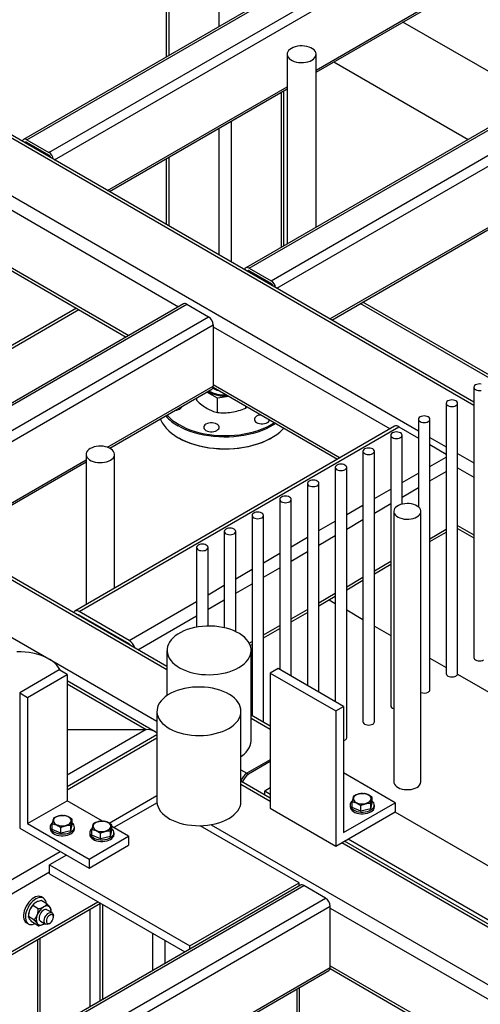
# Model space of a CAD drawing. Header units: millimetres. Extents: x 0 to 849, y 0 to 594.
# Tile 72 of 84: x 556 to 571, y 430 to 462. Entities that reach past the tile are written whole.
import ezdxf

# ---------------------------------------------------------------- set-up
doc = ezdxf.new("R2010")
doc.units = ezdxf.units.MM
doc.layers.add('TRAIT-FORT', color=4, linetype='Continuous', lineweight=25)

msp = doc.modelspace()

# ---------------------------------------------------------------- linework, layer by layer
at = {"layer": 'TRAIT-FORT', "color": 4, "linetype": 'Continuous', "lineweight": 25}
for p, q in [((562.411, 466.245), (562.411, 461.632)), ((569.927, 465.972), (556.091, 457.984)), ((556.198, 457.974), (569.99, 465.935)), ((556.905, 457.565), (570.697, 465.527)), ((557.09, 457.322), (570.947, 465.321)), ((560.711, 465.263), (560.711, 460.651)), ((560.795, 465.312), (560.795, 460.699)), ((565.561, 460.229), (570.947, 463.338)), ((565.561, 460.157), (570.902, 463.24)), ((577.178, 461.848), (563.289, 453.829)), ((563.396, 453.819), (577.285, 461.837)), ((572.719, 459.274), (568.375, 461.781)), ((550.036, 461.298), (570.673, 449.385)), ((570.673, 449.481), (550.179, 461.312)), ((564.103, 453.41), (577.992, 461.429)), ((564.625, 460.738), (564.625, 454.601)), ((565.561, 455.141), (565.561, 460.738)), ((548.42, 460.365), (568.876, 448.555)), ((566.14, 460.491), (570.485, 457.983)), ((558.808, 456.331), (564.625, 459.689)), ((558.871, 456.294), (564.625, 459.616)), ((564.431, 459.504), (564.431, 454.489)), ((564.515, 454.537), (564.515, 459.553)), ((562.815, 458.571), (562.815, 454.017)), ((562.411, 458.338), (562.411, 454.251)), ((556.156, 457.862), (556.198, 457.886)), ((556.198, 457.974), (556.905, 457.565)), ((556.905, 457.478), (556.198, 457.886)), ((564.288, 453.167), (572.61, 457.972)), ((560.711, 457.357), (560.711, 455.232)), ((560.795, 457.405), (560.795, 455.184)), ((555.037, 456.078), (561.111, 452.572)), ((566.005, 452.176), (572.606, 455.986)), ((566.068, 452.139), (572.606, 455.914)), ((537.46, 454.271), (560.734, 440.835)), ((560.734, 440.931), (537.746, 454.202)), ((555.033, 454.117), (559.41, 451.59)), ((555.037, 454.212), (559.494, 451.639)), ((563.353, 453.707), (563.396, 453.731)), ((563.396, 453.819), (564.103, 453.41)), ((564.103, 453.323), (563.396, 453.731)), ((535.986, 453.255), (556.907, 441.178)), ((561.268, 452.663), (550.914, 446.686)), ((572.606, 449.432), (566.992, 452.673)), ((572.606, 449.529), (567.076, 452.721)), ((557.801, 452.52), (549.363, 447.649)), ((557.884, 452.471), (549.363, 447.552)), ((551.021, 446.675), (561.375, 452.652)), ((561.375, 452.652), (562.083, 452.244)), ((551.728, 446.267), (562.083, 452.244)), ((551.913, 446.024), (562.234, 451.982)), ((562.234, 451.982), (562.234, 449.999)), ((562.234, 451.923), (567.959, 448.619)), ((558.811, 448.023), (562.234, 449.999)), ((558.883, 447.992), (562.19, 449.901)), ((562.367, 449.61), (562.027, 449.807)), ((562.23, 449.963), (566.258, 447.637)), ((562.234, 450.057), (566.342, 447.685)), ((570.673, 449.966), (570.673, 441.217)), ((561.697, 449.535), (561.697, 449.616)), ((562.741, 449.668), (562.367, 449.61)), ((562.367, 449.148), (562.367, 449.61)), ((563.284, 449.289), (563.284, 449.355)), ((563.284, 449.289), (563.316, 449.336)), ((569.775, 449.448), (569.775, 440.699)), ((570.145, 440.699), (570.145, 449.448)), ((568.876, 448.929), (568.876, 446.093)), ((569.247, 440.181), (569.247, 448.929)), ((568.102, 448.701), (557.748, 442.724)), ((557.89, 442.71), (568.244, 448.687)), ((568.244, 448.687), (568.876, 448.322)), ((561.097, 448.334), (561.123, 448.319)), ((564.103, 448.319), (564.128, 448.334)), ((567.978, 448.411), (567.978, 439.662)), ((568.349, 446.182), (568.349, 448.411)), ((569.247, 448.342), (569.775, 448.037)), ((567.08, 447.892), (567.08, 439.144)), ((567.451, 439.144), (567.451, 447.892)), ((569.247, 448.108), (569.775, 447.804)), ((553.631, 445.032), (558.114, 447.62)), ((558.114, 447.793), (558.114, 442.936)), ((559.037, 443.468), (559.037, 447.793)), ((569.247, 447.399), (569.775, 447.704)), ((570.145, 447.823), (570.673, 447.519)), ((553.693, 444.996), (558.114, 447.548)), ((566.182, 447.374), (566.182, 439.795)), ((566.553, 438.625), (566.553, 447.374)), ((570.145, 447.357), (570.673, 447.052)), ((568.349, 446.881), (568.876, 447.186)), ((569.247, 446.933), (569.775, 447.238)), ((565.284, 446.855), (565.284, 440.313)), ((565.654, 440.1), (565.654, 446.855)), ((567.451, 446.363), (567.978, 446.667)), ((568.349, 446.414), (568.876, 446.719)), ((564.386, 446.337), (564.386, 440.832)), ((564.756, 440.618), (564.756, 446.337)), ((566.553, 445.844), (567.08, 446.149)), ((567.451, 445.896), (567.978, 446.201)), ((563.488, 445.819), (563.488, 439.341)), ((563.858, 439.128), (563.858, 445.819)), ((566.553, 445.378), (567.08, 445.682)), ((568.078, 445.948), (568.078, 437.2)), ((568.955, 437.2), (568.955, 445.948)), ((565.654, 445.326), (566.182, 445.63)), ((569.247, 445.066), (569.775, 445.371)), ((570.145, 445.49), (570.673, 445.186)), ((570.145, 445.394), (570.673, 445.089)), ((562.59, 445.3), (562.59, 442.186)), ((562.96, 442.061), (562.96, 445.3)), ((564.756, 444.807), (565.284, 445.112)), ((565.654, 444.859), (566.182, 445.164)), ((569.247, 444.97), (569.775, 445.275)), ((561.692, 444.782), (561.692, 442.203)), ((562.062, 442.239), (562.062, 444.782)), ((563.858, 444.289), (564.386, 444.594)), ((564.756, 444.341), (565.284, 444.646)), ((562.96, 443.77), (563.488, 444.075)), ((563.858, 443.822), (564.386, 444.127)), ((567.451, 444.03), (567.978, 444.334)), ((567.451, 443.933), (567.978, 444.238)), ((566.553, 443.511), (567.08, 443.816)), ((562.062, 443.252), (562.59, 443.557)), ((562.96, 443.304), (563.488, 443.609)), ((566.553, 443.415), (567.08, 443.719)), ((565.654, 442.993), (566.182, 443.298)), ((565.654, 442.896), (566.182, 443.201)), ((559.507, 441.777), (561.692, 443.038)), ((562.062, 442.786), (562.59, 443.09)), ((565.985, 443.087), (566.182, 442.973)), ((557.873, 442.583), (557.89, 442.593)), ((559.507, 441.777), (557.89, 442.71)), ((559.507, 441.66), (557.89, 442.593)), ((559.792, 441.475), (561.692, 442.572)), ((564.756, 442.474), (565.284, 442.779)), ((564.756, 442.378), (565.284, 442.682)), ((566.553, 442.759), (567.08, 442.454)), ((563.858, 441.956), (564.386, 442.261)), ((563.858, 441.859), (564.386, 442.164)), ((567.451, 442.24), (567.978, 441.936)), ((559.49, 441.65), (559.507, 441.66)), ((563.397, 441.69), (563.488, 441.742)), ((563.432, 441.613), (563.488, 441.646)), ((560.734, 441.452), (560.734, 439.991)), ((563.461, 438.535), (563.461, 441.452)), ((569.247, 441.204), (569.775, 440.899)), ((556.931, 441.164), (560.409, 439.157)), ((557.247, 440.818), (555.964, 440.078)), ((556.216, 439.932), (557.499, 440.672)), ((557.499, 440.672), (557.247, 440.818)), ((557.499, 440.672), (557.499, 436.59)), ((564.332, 440.863), (564.08, 440.717)), ((564.08, 440.717), (566.197, 439.495)), ((564.08, 440.717), (564.08, 436.343)), ((566.449, 439.641), (564.332, 440.863)), ((570.143, 440.686), (573.59, 438.696)), ((560.348, 438.822), (557.499, 440.466)), ((557.499, 440.37), (560.062, 438.89)), ((555.964, 440.078), (555.964, 435.703)), ((555.964, 440.078), (556.216, 439.932)), ((556.216, 439.932), (556.216, 435.849)), ((566.197, 439.495), (566.449, 439.641)), ((566.449, 439.641), (566.449, 435.558)), ((560.409, 439.482), (560.409, 436.566)), ((563.13, 436.566), (563.13, 439.482)), ((564.08, 439), (563.461, 439.357)), ((566.197, 439.495), (566.197, 435.121)), ((563.461, 439.261), (564.08, 438.903)), ((557.499, 438.89), (560.062, 438.89)), ((560.062, 438.89), (557.499, 437.41)), ((560.409, 438.72), (557.499, 437.041)), ((557.499, 436.944), (560.409, 438.624)), ((564.08, 437.915), (563.32, 437.476)), ((564.08, 437.856), (563.37, 437.447)), ((563.13, 437.585), (563.32, 437.476)), ((563.32, 437.476), (563.37, 437.447)), ((568.121, 436.523), (566.449, 437.489)), ((564.08, 436.667), (563.13, 437.216)), ((563.13, 437.119), (564.08, 436.571)), ((558.859, 435.863), (560.409, 436.758)), ((563.901, 436.907), (564.08, 437.011)), ((563.901, 436.907), (564.08, 436.804)), ((563.901, 436.771), (563.901, 436.907)), ((556.216, 435.849), (557.499, 436.59)), ((558.646, 435.928), (557.499, 436.59)), ((560.411, 436.525), (559.011, 435.717)), ((566.449, 435.558), (568.121, 436.523)), ((566.663, 436.448), (566.663, 436.39)), ((566.731, 436.372), (566.731, 436.547)), ((567.008, 436.248), (567.008, 436.423)), ((567.333, 436.324), (567.381, 436.525)), ((567.333, 436.324), (567.333, 436.499)), ((567.381, 436.525), (567.381, 436.699)), ((567.449, 436.39), (567.449, 436.448)), ((568.121, 436.523), (568.121, 436.232)), ((564.08, 436.343), (566.197, 435.121)), ((566.197, 435.121), (568.121, 436.232)), ((567.008, 436.248), (566.731, 436.372)), ((567.333, 436.324), (567.008, 436.248)), ((568.111, 436.226), (587.46, 425.056)), ((556.216, 435.849), (558.209, 434.699)), ((557.018, 435.662), (557.018, 435.837)), ((557.619, 435.614), (557.668, 435.815)), ((557.619, 435.614), (557.619, 435.789)), ((557.668, 435.815), (557.668, 435.989)), ((558.951, 435.629), (558.951, 435.804)), ((565.012, 433.933), (561.812, 435.78)), ((562.16, 435.813), (581.693, 424.537)), ((555.964, 435.703), (558.209, 434.407)), ((556.95, 435.739), (556.95, 435.68)), ((557.295, 435.538), (557.018, 435.662)), ((557.295, 435.538), (557.295, 435.713)), ((557.619, 435.614), (557.295, 435.538)), ((557.736, 435.68), (557.736, 435.739)), ((558.233, 435.553), (558.233, 435.495)), ((558.301, 435.477), (558.301, 435.652)), ((558.578, 435.353), (558.301, 435.477)), ((558.578, 435.353), (558.578, 435.528)), ((558.902, 435.429), (558.951, 435.629)), ((558.902, 435.429), (558.902, 435.604)), ((559.492, 435.44), (558.951, 435.752)), ((559.019, 435.495), (559.019, 435.553)), ((558.209, 434.699), (559.492, 435.44)), ((558.209, 434.407), (559.492, 435.148)), ((558.902, 435.429), (558.578, 435.353)), ((559.492, 435.44), (559.492, 435.148)), ((566.394, 435.235), (583.298, 425.477)), ((587.031, 423.418), (566.478, 435.283)), ((566.596, 435.351), (587.031, 423.555)), ((537.771, 423.689), (557.273, 434.947)), ((557.475, 434.831), (556.931, 434.516)), ((556.931, 434.516), (561.476, 431.892)), ((556.931, 434.225), (556.931, 434.516)), ((558.209, 434.699), (558.209, 434.407)), ((538.175, 423.456), (556.931, 434.283)), ((556.931, 434.225), (561.313, 431.695)), ((561.476, 431.892), (565.012, 433.933)), ((565.012, 433.831), (565.012, 433.933)), ((565.056, 433.856), (540.308, 419.569)), ((540.415, 419.559), (565.163, 433.846)), ((565.871, 433.438), (565.163, 433.846)), ((538.293, 421.657), (558.497, 433.321)), ((538.293, 421.561), (558.58, 433.272)), ((541.122, 419.15), (565.871, 433.438)), ((556.843, 433.255), (556.664, 433.358)), ((556.73, 433.44), (556.667, 433.476)), ((558.564, 433.263), (558.564, 430.109)), ((558.648, 433.233), (558.648, 430.157)), ((541.307, 418.907), (566.022, 433.175)), ((556.566, 433.095), (556.387, 433.198)), ((557.013, 432.967), (556.848, 433.062)), ((556.981, 433.015), (556.981, 433.058)), ((558.244, 429.924), (558.244, 433.078)), ((566.022, 431.192), (566.022, 433.175)), ((566.022, 433.117), (572.475, 429.392)), ((556.185, 432.641), (556.248, 432.604)), ((556.249, 432.883), (556.249, 432.841)), ((556.427, 432.738), (556.249, 432.841)), ((556.566, 432.541), (556.387, 432.644)), ((556.634, 432.691), (556.798, 432.596)), ((556.741, 432.599), (556.766, 432.615)), ((556.906, 432.606), (556.943, 432.628)), ((557.057, 432.825), (557.057, 432.869)), ((560.264, 432.3), (560.264, 431.09)), ((556.544, 432.097), (556.544, 428.942)), ((556.628, 428.991), (556.628, 432.145)), ((560.668, 432.067), (560.668, 431.323)), ((561.476, 431.79), (561.476, 431.892)), ((543.024, 417.916), (566.022, 431.192)), ((543.087, 417.879), (565.978, 431.094)), ((566.018, 431.156), (570.775, 428.41)), ((566.022, 431.25), (570.858, 428.459)), ((564.936, 430.493), (564.936, 425.04)), ((565.02, 425.088), (565.02, 430.541))]:
    msp.add_line(p, q, dxfattribs=at)
at = {"layer": 'TRAIT-FORT', "color": 4, "linetype": 'Continuous', "lineweight": 25, "flags": 128}
for points in [[(565.424, 460.547), (565.474, 460.581), (565.514, 460.62), (565.542, 460.661), (565.558, 460.705), (565.561, 460.75), (565.551, 460.794), (565.529, 460.837), (565.495, 460.877), (565.45, 460.913), (565.396, 460.945), (565.333, 460.971), (565.263, 460.99), (565.189, 461.003), (565.112, 461.008), (565.035, 461.007), (564.959, 460.997), (564.887, 460.981), (564.821, 460.958), (564.762, 460.93), (564.712, 460.895), (564.672, 460.857), (564.644, 460.816), (564.628, 460.772), (564.625, 460.727), (564.635, 460.683), (564.657, 460.64), (564.691, 460.6), (564.736, 460.564), (564.79, 460.532), (564.853, 460.506), (564.923, 460.486), (564.997, 460.474), (565.074, 460.468), (565.151, 460.47), (565.227, 460.479), (565.299, 460.495), (565.365, 460.518), (565.424, 460.547)], [(556.198, 457.974), (556.169, 457.987), (556.14, 457.994), (556.114, 457.993), (556.091, 457.984), (556.072, 457.969), (556.058, 457.946), (556.051, 457.922)], [(563.396, 453.819), (563.366, 453.832), (563.338, 453.839), (563.312, 453.838), (563.289, 453.829), (563.27, 453.814), (563.256, 453.791), (563.248, 453.767)], [(570.905, 450.069), (570.858, 450.073), (570.81, 450.069), (570.765, 450.059), (570.727, 450.042), (570.697, 450.019), (570.679, 449.994), (570.673, 449.966), (570.679, 449.938), (570.697, 449.913), (570.727, 449.89), (570.765, 449.873), (570.81, 449.863), (570.858, 449.859), (570.905, 449.863)], [(570.09, 449.372), (570.12, 449.394), (570.138, 449.42), (570.145, 449.448), (570.138, 449.475), (570.12, 449.501), (570.09, 449.523), (570.052, 449.54), (570.007, 449.551), (569.96, 449.554), (569.912, 449.551), (569.867, 449.54), (569.829, 449.523), (569.799, 449.501), (569.781, 449.475), (569.775, 449.448), (569.781, 449.42), (569.799, 449.394), (569.829, 449.372), (569.867, 449.355), (569.912, 449.344), (569.96, 449.341), (570.007, 449.344), (570.052, 449.355), (570.09, 449.372)], [(561.012, 449.221), (561.057, 449.227), (561.107, 449.241), (561.151, 449.261), (561.186, 449.286), (561.21, 449.316), (561.221, 449.342)], [(560.522, 448.938), (560.536, 448.904), (560.583, 448.813), (560.641, 448.724), (560.711, 448.638), (560.792, 448.556), (560.884, 448.478), (560.986, 448.403), (561.098, 448.334)], [(563.781, 449.067), (563.73, 449.06), (563.679, 449.046), (563.636, 449.026), (563.601, 449.001), (563.576, 448.972), (563.564, 448.94), (563.564, 448.908), (563.576, 448.877), (563.601, 448.847), (563.636, 448.822)], [(563.636, 448.822), (563.679, 448.802), (563.73, 448.788), (563.784, 448.781), (563.84, 448.781), (563.895, 448.788), (563.945, 448.802), (563.989, 448.822), (564.024, 448.847), (564.048, 448.877), (564.06, 448.906)], [(569.192, 448.854), (569.222, 448.876), (569.24, 448.902), (569.247, 448.929), (569.24, 448.957), (569.222, 448.983), (569.192, 449.005), (569.154, 449.022), (569.109, 449.032), (569.062, 449.036), (569.014, 449.032), (568.969, 449.022), (568.931, 449.005), (568.901, 448.983), (568.883, 448.957), (568.876, 448.929), (568.883, 448.902), (568.901, 448.876), (568.931, 448.854), (568.969, 448.837), (569.014, 448.826), (569.062, 448.822), (569.109, 448.826), (569.154, 448.837), (569.192, 448.854)], [(564.256, 448.793), (564.185, 448.747), (564.069, 448.68), (563.944, 448.618), (563.812, 448.562), (563.672, 448.512), (563.527, 448.469), (563.376, 448.432), (563.22, 448.401), (563.061, 448.378), (562.899, 448.362), (562.736, 448.353), (562.572, 448.351), (562.408, 448.356), (562.245, 448.369), (562.085, 448.389), (561.927, 448.416), (561.774, 448.449), (561.625, 448.49), (561.483, 448.537), (561.347, 448.59), (561.218, 448.648), (561.098, 448.713)], [(561.098, 448.334), (561.218, 448.269), (561.347, 448.21), (561.483, 448.157), (561.625, 448.111), (561.774, 448.07), (561.927, 448.036), (562.085, 448.01), (562.245, 447.99), (562.408, 447.977), (562.572, 447.972), (562.736, 447.973), (562.899, 447.983), (563.061, 447.999), (563.22, 448.022), (563.376, 448.052), (563.527, 448.09), (563.672, 448.133), (563.812, 448.183), (563.944, 448.239), (564.069, 448.301), (564.185, 448.368), (564.292, 448.44), (564.389, 448.516), (564.475, 448.597), (564.518, 448.642)], [(561.123, 448.757), (561.243, 448.693), (561.371, 448.634), (561.507, 448.581), (561.649, 448.535), (561.797, 448.495), (561.95, 448.462), (562.107, 448.436), (562.267, 448.417), (562.429, 448.405), (562.592, 448.4), (562.756, 448.403), (562.918, 448.413), (563.079, 448.43), (563.237, 448.455), (563.391, 448.486), (563.54, 448.524), (563.684, 448.569), (563.821, 448.62), (563.952, 448.677), (564.074, 448.74), (564.187, 448.808), (564.207, 448.821)], [(561.997, 448.569), (562.041, 448.549), (562.091, 448.535), (562.146, 448.527), (562.202, 448.527), (562.256, 448.535), (562.307, 448.549), (562.351, 448.569), (562.385, 448.594), (562.41, 448.623), (562.422, 448.655), (562.422, 448.687), (562.41, 448.718), (562.385, 448.748), (562.351, 448.773), (562.307, 448.793), (562.256, 448.807), (562.202, 448.814), (562.146, 448.814), (562.091, 448.807), (562.041, 448.793), (561.997, 448.773), (561.962, 448.748), (561.938, 448.718), (561.925, 448.687), (561.925, 448.655), (561.938, 448.623), (561.962, 448.594), (561.997, 448.569)], [(568.294, 448.335), (568.324, 448.357), (568.342, 448.383), (568.349, 448.411), (568.342, 448.438), (568.324, 448.464), (568.294, 448.486), (568.256, 448.503), (568.211, 448.514), (568.164, 448.518), (568.116, 448.514), (568.071, 448.503), (568.033, 448.486), (568.003, 448.464), (567.985, 448.438), (567.978, 448.411), (567.985, 448.383), (568.003, 448.357), (568.033, 448.335), (568.071, 448.318), (568.116, 448.308), (568.164, 448.304), (568.211, 448.308), (568.256, 448.318), (568.294, 448.335)], [(564.103, 448.319), (564.074, 448.303), (563.952, 448.24), (563.821, 448.183), (563.684, 448.132), (563.54, 448.087), (563.391, 448.049), (563.237, 448.017), (563.079, 447.993), (562.918, 447.976), (562.756, 447.966), (562.592, 447.963), (562.429, 447.968), (562.267, 447.979), (562.107, 447.998), (561.95, 448.025), (561.797, 448.058), (561.649, 448.098), (561.507, 448.144), (561.371, 448.197), (561.243, 448.255), (561.123, 448.319)], [(558.902, 447.605), (558.951, 447.639), (558.99, 447.676), (559.018, 447.717), (559.034, 447.76), (559.037, 447.804), (559.027, 447.848), (559.006, 447.89), (558.972, 447.93), (558.928, 447.966), (558.874, 447.997), (558.812, 448.022), (558.744, 448.042), (558.67, 448.054), (558.595, 448.06), (558.519, 448.058), (558.444, 448.049), (558.373, 448.033), (558.308, 448.01), (558.249, 447.982), (558.2, 447.948), (558.161, 447.91), (558.133, 447.869), (558.118, 447.826), (558.115, 447.782), (558.124, 447.739), (558.146, 447.696), (558.179, 447.657), (558.224, 447.621), (558.277, 447.59), (558.339, 447.564), (558.408, 447.545), (558.481, 447.533), (558.557, 447.527), (558.633, 447.529), (558.707, 447.538), (558.778, 447.554), (558.844, 447.577), (558.902, 447.605)], [(567.396, 447.817), (567.426, 447.839), (567.444, 447.865), (567.451, 447.892), (567.444, 447.92), (567.426, 447.946), (567.396, 447.968), (567.358, 447.985), (567.313, 447.996), (567.265, 447.999), (567.218, 447.996), (567.173, 447.985), (567.135, 447.968), (567.105, 447.946), (567.087, 447.92), (567.08, 447.892), (567.087, 447.865), (567.105, 447.839), (567.135, 447.817), (567.173, 447.8), (567.218, 447.789), (567.265, 447.786), (567.313, 447.789), (567.358, 447.8), (567.396, 447.817)], [(566.498, 447.298), (566.528, 447.321), (566.546, 447.346), (566.553, 447.374), (566.546, 447.402), (566.528, 447.427), (566.498, 447.449), (566.46, 447.466), (566.415, 447.477), (566.367, 447.481), (566.32, 447.477), (566.275, 447.466), (566.237, 447.449), (566.207, 447.427), (566.189, 447.402), (566.182, 447.374), (566.189, 447.346), (566.207, 447.321), (566.237, 447.298), (566.275, 447.281), (566.32, 447.271), (566.367, 447.267), (566.415, 447.271), (566.46, 447.281), (566.498, 447.298)], [(565.6, 446.78), (565.63, 446.802), (565.648, 446.828), (565.654, 446.855), (565.648, 446.883), (565.63, 446.909), (565.6, 446.931), (565.562, 446.948), (565.517, 446.959), (565.469, 446.962), (565.422, 446.959), (565.377, 446.948), (565.339, 446.931), (565.309, 446.909), (565.291, 446.883), (565.284, 446.855), (565.291, 446.828), (565.309, 446.802), (565.339, 446.78), (565.377, 446.763), (565.422, 446.752), (565.469, 446.749), (565.517, 446.752), (565.562, 446.763), (565.6, 446.78)], [(564.702, 446.262), (564.732, 446.284), (564.75, 446.309), (564.756, 446.337), (564.75, 446.365), (564.732, 446.39), (564.702, 446.413), (564.664, 446.43), (564.619, 446.44), (564.571, 446.444), (564.524, 446.44), (564.479, 446.43), (564.441, 446.413), (564.411, 446.39), (564.393, 446.365), (564.386, 446.337), (564.393, 446.309), (564.411, 446.284), (564.441, 446.262), (564.479, 446.245), (564.524, 446.234), (564.571, 446.23), (564.619, 446.234), (564.664, 446.245), (564.702, 446.262)], [(568.826, 445.769), (568.874, 445.802), (568.912, 445.839), (568.938, 445.879), (568.952, 445.921), (568.954, 445.964), (568.943, 446.007), (568.919, 446.048), (568.885, 446.085), (568.839, 446.119), (568.784, 446.148), (568.722, 446.172), (568.654, 446.189), (568.581, 446.199), (568.507, 446.201), (568.433, 446.197), (568.362, 446.185), (568.294, 446.167), (568.234, 446.142), (568.181, 446.111), (568.138, 446.076), (568.106, 446.038), (568.086, 445.996), (568.078, 445.954), (568.083, 445.911), (568.1, 445.869), (568.129, 445.83), (568.169, 445.794), (568.22, 445.762), (568.279, 445.736), (568.344, 445.716), (568.415, 445.702), (568.488, 445.696), (568.563, 445.697), (568.636, 445.705), (568.705, 445.72), (568.769, 445.742), (568.826, 445.769)], [(563.804, 445.743), (563.834, 445.765), (563.852, 445.791), (563.858, 445.819), (563.852, 445.846), (563.834, 445.872), (563.804, 445.894), (563.766, 445.911), (563.721, 445.922), (563.673, 445.925), (563.625, 445.922), (563.581, 445.911), (563.543, 445.894), (563.513, 445.872), (563.495, 445.846), (563.488, 445.819), (563.495, 445.791), (563.513, 445.765), (563.543, 445.743), (563.581, 445.726), (563.625, 445.715), (563.673, 445.712), (563.721, 445.715), (563.766, 445.726), (563.804, 445.743)], [(562.906, 445.225), (562.936, 445.247), (562.954, 445.273), (562.96, 445.3), (562.954, 445.328), (562.936, 445.354), (562.906, 445.376), (562.868, 445.393), (562.823, 445.403), (562.775, 445.407), (562.727, 445.403), (562.683, 445.393), (562.644, 445.376), (562.615, 445.354), (562.597, 445.328), (562.59, 445.3), (562.597, 445.273), (562.615, 445.247), (562.644, 445.225), (562.683, 445.208), (562.727, 445.197), (562.775, 445.193), (562.823, 445.197), (562.868, 445.208), (562.906, 445.225)], [(562.008, 444.706), (562.038, 444.728), (562.056, 444.754), (562.062, 444.782), (562.056, 444.809), (562.038, 444.835), (562.008, 444.857), (561.97, 444.874), (561.925, 444.885), (561.877, 444.889), (561.829, 444.885), (561.785, 444.874), (561.746, 444.857), (561.717, 444.835), (561.699, 444.809), (561.692, 444.782), (561.699, 444.754), (561.717, 444.728), (561.746, 444.706), (561.785, 444.689), (561.829, 444.679), (561.877, 444.675), (561.925, 444.679), (561.97, 444.689), (562.008, 444.706)], [(563.062, 440.895), (563.15, 440.951), (563.229, 441.012), (563.297, 441.077), (563.354, 441.146), (563.399, 441.218), (563.432, 441.291), (563.453, 441.366), (563.461, 441.442), (563.456, 441.518), (563.439, 441.594), (563.409, 441.668), (563.366, 441.74), (563.312, 441.809), (563.247, 441.875), (563.171, 441.937), (563.085, 441.995), (562.989, 442.047), (562.885, 442.094), (562.774, 442.135), (562.657, 442.169), (562.534, 442.197), (562.408, 442.218), (562.278, 442.232), (562.147, 442.238), (562.015, 442.237), (561.884, 442.229), (561.755, 442.214), (561.629, 442.191), (561.508, 442.161), (561.392, 442.125), (561.283, 442.083), (561.181, 442.034), (561.088, 441.981), (561.004, 441.922), (560.931, 441.859), (560.868, 441.792), (560.817, 441.722), (560.778, 441.649), (560.751, 441.575), (560.736, 441.499), (560.735, 441.423), (560.746, 441.347), (560.77, 441.273), (560.806, 441.199), (560.854, 441.129), (560.914, 441.061), (560.985, 440.997), (561.066, 440.937), (561.157, 440.882), (561.257, 440.832), (561.364, 440.788), (561.478, 440.75), (561.599, 440.719), (561.723, 440.695), (561.852, 440.677), (561.982, 440.667), (562.114, 440.665), (562.245, 440.669), (562.376, 440.681), (562.503, 440.7), (562.627, 440.726), (562.746, 440.759), (562.858, 440.799), (562.964, 440.844), (563.062, 440.895)], [(557.281, 440.799), (557.266, 440.831), (557.224, 440.903), (557.17, 440.972), (557.104, 441.038), (557.028, 441.1), (556.942, 441.157), (556.847, 441.21), (556.744, 441.256), (556.633, 441.297), (556.516, 441.332), (556.393, 441.36), (556.267, 441.38), (556.138, 441.394), (556.007, 441.4), (555.875, 441.4)], [(570.673, 441.217), (570.679, 441.19), (570.697, 441.164), (570.727, 441.142), (570.765, 441.125), (570.81, 441.114), (570.858, 441.111), (570.905, 441.114), (570.95, 441.125), (570.988, 441.142)], [(569.775, 440.699), (569.781, 440.671), (569.799, 440.646), (569.829, 440.623), (569.867, 440.606), (569.912, 440.596), (569.96, 440.592), (570.007, 440.596), (570.052, 440.606), (570.09, 440.623)], [(562.732, 438.926), (562.82, 438.983), (562.899, 439.043), (562.967, 439.108), (563.023, 439.177), (563.069, 439.248), (563.102, 439.322), (563.122, 439.397), (563.13, 439.472), (563.125, 439.548), (563.108, 439.623), (563.078, 439.697), (563.036, 439.769), (562.982, 439.838), (562.917, 439.904), (562.841, 439.966), (562.755, 440.024), (562.659, 440.076), (562.556, 440.123), (562.445, 440.164), (562.328, 440.198), (562.206, 440.226), (562.079, 440.247), (561.95, 440.26), (561.819, 440.267), (561.687, 440.266), (561.557, 440.258), (561.428, 440.242), (561.302, 440.22), (561.181, 440.19), (561.066, 440.154), (560.956, 440.112), (560.855, 440.063), (560.762, 440.01), (560.678, 439.951), (560.605, 439.888), (560.543, 439.821), (560.491, 439.751), (560.452, 439.679), (560.426, 439.605), (560.411, 439.529), (560.41, 439.453), (560.421, 439.378), (560.444, 439.303), (560.481, 439.23), (560.529, 439.159), (560.588, 439.092), (560.659, 439.028), (560.74, 438.968), (560.831, 438.913), (560.93, 438.863), (561.038, 438.82), (561.152, 438.782), (561.272, 438.751), (561.396, 438.726), (561.524, 438.709), (561.655, 438.699), (561.786, 438.696), (561.917, 438.701), (562.047, 438.713), (562.174, 438.732), (562.298, 438.758), (562.416, 438.791), (562.529, 438.83), (562.634, 438.875), (562.732, 438.926)], [(567.978, 439.662), (567.985, 439.634), (568.003, 439.609), (568.033, 439.587), (568.071, 439.57), (568.078, 439.567)], [(567.08, 439.144), (567.087, 439.116), (567.105, 439.09), (567.135, 439.068), (567.173, 439.051), (567.218, 439.04), (567.265, 439.037), (567.313, 439.04), (567.358, 439.051), (567.396, 439.068)], [(563.13, 438.022), (563.15, 438.035), (563.229, 438.096), (563.297, 438.161), (563.354, 438.23), (563.399, 438.301), (563.432, 438.375), (563.453, 438.45), (563.461, 438.526), (563.461, 438.535)], [(566.449, 438.529), (566.46, 438.533), (566.498, 438.55)], [(568.078, 437.2), (568.083, 437.162), (568.1, 437.12), (568.129, 437.081), (568.169, 437.045), (568.22, 437.013), (568.279, 436.987), (568.344, 436.967), (568.415, 436.953), (568.488, 436.947), (568.563, 436.948), (568.636, 436.956), (568.705, 436.971), (568.769, 436.993), (568.826, 437.021)], [(566.879, 436.521), (566.93, 436.503), (566.987, 436.491), (567.047, 436.486), (567.107, 436.489), (567.165, 436.498), (567.218, 436.515), (567.264, 436.537), (567.301, 436.565), (567.327, 436.596), (567.342, 436.63), (567.344, 436.665), (567.333, 436.699), (567.311, 436.731), (567.277, 436.76), (567.233, 436.784), (567.182, 436.802), (567.125, 436.814), (567.066, 436.819), (567.006, 436.817), (566.948, 436.807), (566.894, 436.79), (566.848, 436.768), (566.811, 436.741), (566.785, 436.709), (566.77, 436.676), (566.768, 436.641), (566.779, 436.606), (566.802, 436.574), (566.836, 436.545), (566.879, 436.521)], [(560.409, 436.566), (560.41, 436.537), (560.421, 436.462), (560.444, 436.387), (560.481, 436.314), (560.529, 436.243), (560.588, 436.176), (560.659, 436.112), (560.74, 436.052), (560.831, 435.997), (560.93, 435.947), (561.038, 435.903), (561.152, 435.866), (561.272, 435.835), (561.396, 435.81), (561.524, 435.793), (561.655, 435.783), (561.786, 435.78), (561.917, 435.785), (562.047, 435.797), (562.174, 435.816), (562.298, 435.842), (562.416, 435.875), (562.529, 435.914), (562.634, 435.959), (562.732, 436.01)], [(562.732, 436.01), (562.82, 436.066), (562.899, 436.127), (562.967, 436.192), (563.023, 436.261), (563.069, 436.332), (563.102, 436.405), (563.122, 436.48), (563.13, 436.556), (563.13, 436.566)], [(566.693, 436.362), (566.726, 436.326), (566.769, 436.294), (566.822, 436.267), (566.882, 436.245), (566.947, 436.231), (567.016, 436.223), (567.087, 436.222), (567.156, 436.229), (567.222, 436.243), (567.283, 436.263), (567.337, 436.29), (567.381, 436.321), (567.416, 436.357), (567.438, 436.395), (567.448, 436.436), (567.446, 436.476), (567.431, 436.516), (567.404, 436.554), (567.381, 436.576)], [(557.166, 435.811), (557.217, 435.793), (557.274, 435.781), (557.333, 435.776), (557.393, 435.779), (557.451, 435.788), (557.505, 435.805), (557.551, 435.827), (557.588, 435.855), (557.614, 435.886), (557.629, 435.92), (557.631, 435.955), (557.62, 435.989), (557.597, 436.021), (557.563, 436.05), (557.52, 436.074), (557.469, 436.092), (557.412, 436.104), (557.352, 436.109), (557.292, 436.107), (557.234, 436.097), (557.181, 436.081), (557.135, 436.058), (557.098, 436.031), (557.072, 435.999), (557.057, 435.966), (557.055, 435.931), (557.066, 435.897), (557.088, 435.864), (557.122, 435.835), (557.166, 435.811)], [(566.693, 436.303), (566.726, 436.267), (566.769, 436.235), (566.822, 436.208), (566.882, 436.187), (566.947, 436.172), (567.016, 436.165), (567.087, 436.164), (567.156, 436.171), (567.222, 436.185), (567.283, 436.205), (567.337, 436.232), (567.381, 436.263), (567.416, 436.299), (567.438, 436.337), (567.448, 436.377), (567.449, 436.39)], [(556.98, 435.652), (557.013, 435.616), (557.056, 435.584), (557.108, 435.557), (557.168, 435.535), (557.234, 435.521), (557.303, 435.513), (557.374, 435.512), (557.443, 435.519), (557.509, 435.533), (557.57, 435.554), (557.624, 435.58), (557.668, 435.611), (557.702, 435.647), (557.725, 435.685), (557.735, 435.726), (557.733, 435.766), (557.718, 435.806), (557.691, 435.844), (557.668, 435.866)], [(558.449, 435.626), (558.5, 435.608), (558.556, 435.596), (558.616, 435.591), (558.676, 435.594), (558.734, 435.603), (558.787, 435.62), (558.834, 435.642), (558.871, 435.67), (558.897, 435.701), (558.911, 435.735), (558.913, 435.769), (558.903, 435.804), (558.88, 435.836), (558.846, 435.865), (558.803, 435.889), (558.752, 435.907), (558.695, 435.919), (558.635, 435.924), (558.575, 435.921), (558.517, 435.912), (558.464, 435.895), (558.418, 435.873), (558.381, 435.846), (558.355, 435.814), (558.34, 435.78), (558.338, 435.746), (558.349, 435.711), (558.371, 435.679), (558.405, 435.65), (558.449, 435.626)], [(556.98, 435.593), (557.013, 435.557), (557.056, 435.525), (557.108, 435.498), (557.168, 435.477), (557.234, 435.462), (557.303, 435.455), (557.374, 435.454), (557.443, 435.461), (557.509, 435.475), (557.57, 435.495), (557.624, 435.522), (557.668, 435.553), (557.702, 435.589), (557.725, 435.627), (557.735, 435.667), (557.736, 435.68)], [(558.263, 435.467), (558.295, 435.431), (558.339, 435.399), (558.391, 435.371), (558.451, 435.35), (558.517, 435.335), (558.586, 435.328), (558.656, 435.327), (558.726, 435.334), (558.792, 435.348), (558.853, 435.368), (558.907, 435.395), (558.951, 435.426), (558.985, 435.462), (559.008, 435.5), (559.018, 435.541), (559.016, 435.581), (559.001, 435.621), (558.974, 435.659), (558.95, 435.682)], [(558.263, 435.408), (558.295, 435.372), (558.339, 435.34), (558.391, 435.313), (558.451, 435.292), (558.517, 435.277), (558.586, 435.269), (558.656, 435.269), (558.726, 435.276), (558.792, 435.29), (558.853, 435.31), (558.907, 435.336), (558.951, 435.368), (558.985, 435.404), (559.008, 435.442), (559.018, 435.482), (559.019, 435.495)], [(556.667, 433.476), (556.632, 433.491), (556.584, 433.498), (556.532, 433.494), (556.477, 433.477), (556.421, 433.45), (556.365, 433.411), (556.311, 433.363), (556.26, 433.306), (556.213, 433.243), (556.172, 433.175), (556.138, 433.103), (556.112, 433.031), (556.094, 432.959), (556.086, 432.89), (556.086, 432.825), (556.096, 432.767), (556.115, 432.716), (556.143, 432.675), (556.178, 432.645), (556.185, 432.641)], [(556.827, 433.263), (556.818, 433.314), (556.799, 433.364), (556.772, 433.405), (556.737, 433.435), (556.695, 433.455), (556.647, 433.462), (556.595, 433.457), (556.541, 433.441), (556.484, 433.413), (556.428, 433.375), (556.374, 433.326), (556.323, 433.27), (556.276, 433.207), (556.235, 433.138), (556.201, 433.067), (556.175, 432.994), (556.157, 432.922), (556.149, 432.853), (556.149, 432.788), (556.159, 432.73), (556.178, 432.68), (556.206, 432.639), (556.241, 432.609), (556.283, 432.589), (556.33, 432.582), (556.382, 432.586), (556.437, 432.603), (556.449, 432.608)], [(556.848, 433.062), (556.83, 433.069), (556.797, 433.071), (556.76, 433.061), (556.722, 433.039), (556.686, 433.007), (556.652, 432.966), (556.625, 432.92), (556.604, 432.872), (556.592, 432.823), (556.59, 432.778), (556.597, 432.739), (556.613, 432.709), (556.634, 432.691)], [(556.949, 433.135), (556.932, 433.155), (556.911, 433.17), (556.887, 433.18), (556.861, 433.185), (556.833, 433.185), (556.803, 433.18), (556.773, 433.169), (556.741, 433.153)], [(556.906, 432.606), (556.877, 432.593), (556.841, 432.586), (556.809, 432.591), (556.783, 432.608), (556.765, 432.636), (556.755, 432.673), (556.755, 432.717), (556.765, 432.764), (556.783, 432.813), (556.809, 432.86), (556.841, 432.902), (556.877, 432.937), (556.915, 432.962), (556.952, 432.975), (556.987, 432.976), (557.016, 432.965), (557.038, 432.942), (557.052, 432.91), (557.057, 432.869), (557.057, 432.869)], [(557.057, 432.825), (557.052, 432.859), (557.039, 432.886), (557.018, 432.902), (556.991, 432.906), (556.96, 432.899), (556.927, 432.88), (556.896, 432.852), (556.869, 432.816), (556.848, 432.775), (556.834, 432.734), (556.83, 432.694), (556.834, 432.66), (556.848, 432.633), (556.869, 432.617), (556.896, 432.613), (556.927, 432.62), (556.96, 432.639), (556.991, 432.667), (557.018, 432.703), (557.039, 432.744), (557.052, 432.786), (557.057, 432.825)], [(556.534, 432.618), (556.551, 432.598), (556.572, 432.582), (556.595, 432.572), (556.621, 432.567), (556.65, 432.567), (556.679, 432.573), (556.71, 432.583), (556.741, 432.599)]]:
    msp.add_lwpolyline(points, dxfattribs=at)
at = {"layer": 'TRAIT-FORT', "color": 4, "linetype": 'Continuous', "lineweight": 25}
for centre, radius, start, end in [((556.169, 457.85), 0.0464, 50.3524, 146.1028), ((556.726, 457.286), 0.332, 9.9666, 57.3578), ((556.816, 457.339), 0.165, 17.8652, 57.3074), ((563.366, 453.695), 0.0464, 50.3524, 146.1028), ((563.924, 453.131), 0.332, 9.9666, 57.3578), ((564.013, 453.184), 0.165, 17.8652, 57.3074), ((561.313, 452.565), 0.108, 54.3824, 114.3071), ((561.905, 451.967), 0.329, 2.6055, 57.3945), ((562.602, 450.853), 1.17, 241.9226, 275.1653), ((562.598, 450.849), 1.131, 243.0741, 272.6913), ((562.598, 450.852), 1.131, 243.2467, 272.4594), ((562.132, 449.986), 0.103, 304.0564, 7.2558), ((561.834, 450.043), 1.52, 221.4263, 241.0425), ((561.865, 450.089), 1.525, 222.3089, 240.8753), ((568.161, 448.57), 0.144, 54.3824, 114.3071), ((557.812, 442.615), 0.123, 50.2915, 148.5442), ((557.846, 442.528), 0.0789, 55.8385, 98.9469), ((559.268, 441.405), 0.442, 16.971, 57.3038), ((559.403, 441.492), 0.197, 35.7589, 58.3392), ((570.052, 440.708), 0.0929, 294.3096, 354.3702), ((569.061, 440.359), 0.286, 248.1926, 297.4295), ((569.154, 440.19), 0.0929, 294.3096, 354.3702), ((567.358, 439.153), 0.0929, 294.3096, 354.3702), ((566.46, 438.634), 0.0929, 294.3096, 354.3702), ((563.566, 437.099), 0.45, 123.0793, 164.9803), ((563.559, 437.103), 0.443, 122.6942, 165.3653), ((563.616, 437.069), 0.45, 123.0793, 164.9803), ((568.74, 437.218), 0.216, 293.6249, 355.0549), ((566.821, 436.45), 0.155, 124.408, 214.4754), ((566.809, 436.392), 0.145, 180.6125, 217.3752), ((557.108, 435.74), 0.155, 124.408, 214.4754), ((557.095, 435.682), 0.145, 180.6125, 217.3752), ((558.378, 435.497), 0.145, 180.6125, 217.3752), ((558.391, 435.555), 0.155, 124.408, 214.4754), ((565.101, 433.758), 0.108, 54.3824, 114.3071), ((556.77, 432.86), 0.521, 122.638, 159.7729), ((565.693, 433.16), 0.329, 2.6055, 57.3945), ((556.691, 432.875), 0.442, 157.9788, 178.8918), ((557.022, 432.715), 0.521, 122.638, 159.7729), ((556.756, 433.017), 0.226, 352.0848, 31.3768), ((556.811, 432.756), 0.31, 153.4364, 206.5636), ((565.917, 431.181), 0.106, 305.0133, 6.2988)]:
    msp.add_arc(centre, radius, start, end, dxfattribs=at)
msp.add_ellipse((560.062, 438.657), major_axis=(0.404, 0), ratio=0.577382, start_param=0.539918, end_param=1.570796, dxfattribs=at)
msp.add_ellipse((560.062, 438.657), major_axis=(0.404, 0), ratio=0.577382, start_param=0.539918, end_param=1.570796, dxfattribs=at)
for points, knots in [([(562.42, 449.853), (562.408, 449.855), (562.362, 449.863), (562.288, 449.888), (562.235, 449.915), (562.209, 449.929)], [0, 0, 0, 0, 0.14222, 0.5835817, 1, 1, 1, 1]), ([(561.697, 449.535), (561.751, 449.487), (561.861, 449.389), (561.975, 449.318), (562.032, 449.281)], [0, 0, 0, 0, 0.495458, 1, 1, 1, 1]), ([(562.032, 449.281), (562.088, 449.252), (562.202, 449.193), (562.312, 449.163), (562.367, 449.148)], [0, 0, 0, 0, 0.494511, 1, 1, 1, 1]), ([(562.367, 449.148), (562.442, 449.143), (562.592, 449.132), (562.747, 449.15), (562.825, 449.159)], [0, 0, 0, 0, 0.495458, 1, 1, 1, 1]), ([(562.825, 449.159), (562.902, 449.174), (563.057, 449.204), (563.208, 449.261), (563.284, 449.289)], [0, 0, 0, 0, 0.494511, 1, 1, 1, 1]), ([(566.78, 436.748), (566.775, 436.737), (566.767, 436.714), (566.754, 436.667), (566.742, 436.61), (566.735, 436.568), (566.731, 436.547)], [0, 0, 0, 0, 0.264605, 0.534948, 0.765343, 1, 1, 1, 1]), ([(566.78, 436.748), (566.808, 436.761), (566.865, 436.787), (566.949, 436.811), (567.03, 436.823), (567.079, 436.824), (567.104, 436.824)], [0, 0, 0, 0, 0.264605, 0.534948, 0.765343, 1, 1, 1, 1]), ([(567.381, 436.699), (567.346, 436.724), (567.288, 436.765), (567.203, 436.802), (567.146, 436.817), (567.114, 436.822), (567.104, 436.824)], [0, 0, 0, 0, 0.385549, 0.637642, 0.896546, 1, 1, 1, 1]), ([(567.008, 436.423), (566.973, 436.448), (566.915, 436.488), (566.83, 436.525), (566.773, 436.54), (566.741, 436.546), (566.731, 436.547)], [0, 0, 0, 0, 0.385549, 0.637642, 0.896546, 1, 1, 1, 1]), ([(567.333, 436.499), (567.305, 436.499), (567.248, 436.498), (567.163, 436.483), (567.082, 436.457), (567.033, 436.434), (567.008, 436.423)], [0, 0, 0, 0, 0.264605, 0.534948, 0.765343, 1, 1, 1, 1]), ([(567.333, 436.499), (567.337, 436.523), (567.345, 436.571), (567.358, 436.628), (567.37, 436.671), (567.377, 436.69), (567.381, 436.699)], [0, 0, 0, 0, 0.264605, 0.534948, 0.765343, 1, 1, 1, 1]), ([(557.066, 436.038), (557.094, 436.051), (557.151, 436.077), (557.236, 436.101), (557.317, 436.113), (557.366, 436.114), (557.391, 436.114)], [0, 0, 0, 0, 0.264605, 0.534948, 0.765343, 1, 1, 1, 1]), ([(557.668, 435.989), (557.632, 436.014), (557.574, 436.055), (557.49, 436.092), (557.433, 436.107), (557.4, 436.112), (557.391, 436.114)], [0, 0, 0, 0, 0.385549, 0.637642, 0.896546, 1, 1, 1, 1]), ([(557.066, 436.038), (557.062, 436.027), (557.054, 436.004), (557.041, 435.957), (557.029, 435.9), (557.022, 435.858), (557.018, 435.837)], [0, 0, 0, 0, 0.264605, 0.534948, 0.765343, 1, 1, 1, 1]), ([(557.295, 435.713), (557.259, 435.738), (557.201, 435.778), (557.117, 435.815), (557.06, 435.83), (557.027, 435.836), (557.018, 435.837)], [0, 0, 0, 0, 0.385549, 0.637642, 0.896546, 1, 1, 1, 1]), ([(557.619, 435.789), (557.591, 435.789), (557.534, 435.788), (557.45, 435.773), (557.369, 435.747), (557.32, 435.725), (557.295, 435.713)], [0, 0, 0, 0, 0.264605, 0.534948, 0.765343, 1, 1, 1, 1]), ([(557.619, 435.789), (557.624, 435.813), (557.632, 435.861), (557.645, 435.918), (557.657, 435.961), (557.664, 435.98), (557.668, 435.989)], [0, 0, 0, 0, 0.264605, 0.534948, 0.765343, 1, 1, 1, 1]), ([(558.349, 435.853), (558.345, 435.842), (558.337, 435.819), (558.324, 435.772), (558.312, 435.715), (558.305, 435.673), (558.301, 435.652)], [0, 0, 0, 0, 0.264605, 0.534948, 0.765343, 1, 1, 1, 1]), ([(558.349, 435.853), (558.377, 435.866), (558.434, 435.892), (558.519, 435.916), (558.6, 435.928), (558.649, 435.929), (558.674, 435.929)], [0, 0, 0, 0, 0.264605, 0.534948, 0.765343, 1, 1, 1, 1]), ([(558.951, 435.804), (558.915, 435.829), (558.857, 435.87), (558.773, 435.906), (558.716, 435.922), (558.683, 435.927), (558.674, 435.929)], [0, 0, 0, 0, 0.385549, 0.637642, 0.896546, 1, 1, 1, 1]), ([(558.902, 435.604), (558.907, 435.628), (558.915, 435.676), (558.928, 435.733), (558.94, 435.775), (558.947, 435.795), (558.951, 435.804)], [0, 0, 0, 0, 0.264605, 0.534948, 0.765343, 1, 1, 1, 1]), ([(558.578, 435.528), (558.542, 435.552), (558.484, 435.593), (558.4, 435.63), (558.343, 435.645), (558.31, 435.651), (558.301, 435.652)], [0, 0, 0, 0, 0.385549, 0.637642, 0.896546, 1, 1, 1, 1]), ([(558.902, 435.604), (558.874, 435.604), (558.817, 435.603), (558.733, 435.588), (558.652, 435.562), (558.603, 435.539), (558.578, 435.528)], [0, 0, 0, 0, 0.264605, 0.534948, 0.765343, 1, 1, 1, 1]), ([(556.489, 433.299), (556.486, 433.298), (556.467, 433.286), (556.436, 433.262), (556.41, 433.233), (556.395, 433.211), (556.39, 433.202), (556.387, 433.198)], [0, 0, 0, 0, 0.0483666, 0.3993128, 0.7629322, 0.8813769, 1, 1, 1, 1]), ([(556.664, 433.358), (556.641, 433.352), (556.597, 433.343), (556.537, 433.324), (556.505, 433.307), (556.489, 433.299)], [0, 0, 0, 0, 0.370457, 0.681018, 1, 1, 1, 1]), ([(556.741, 433.153), (556.755, 433.162), (556.784, 433.181), (556.818, 433.215), (556.834, 433.241), (556.843, 433.255)], [0, 0, 0, 0, 0.30999, 0.629546, 1, 1, 1, 1]), ([(556.949, 433.135), (556.935, 433.153), (556.906, 433.19), (556.864, 433.233), (556.843, 433.255)], [0, 0, 0, 0, 0.504, 1, 1, 1, 1]), ([(556.281, 433.041), (556.271, 433.008), (556.251, 432.943), (556.25, 432.875), (556.249, 432.841)], [0, 0, 0, 0, 0.504, 1, 1, 1, 1]), ([(556.387, 433.198), (556.369, 433.178), (556.332, 433.139), (556.298, 433.083), (556.284, 433.048), (556.281, 433.041)], [0, 0, 0, 0, 0.432385, 0.879554, 1, 1, 1, 1]), ([(556.534, 432.895), (556.544, 432.927), (556.564, 432.992), (556.565, 433.061), (556.566, 433.095)], [0, 0, 0, 0, 0.504, 1, 1, 1, 1]), ([(556.566, 433.095), (556.581, 433.098), (556.619, 433.106), (556.677, 433.122), (556.719, 433.141), (556.739, 433.152), (556.741, 433.153)], [0, 0, 0, 0, 0.237039, 0.589019, 0.951631, 1, 1, 1, 1]), ([(556.981, 433.058), (556.98, 433.066), (556.979, 433.083), (556.965, 433.111), (556.952, 433.131), (556.949, 433.135)], [0, 0, 0, 0, 0.432385, 0.879554, 1, 1, 1, 1]), ([(556.281, 432.763), (556.271, 432.78), (556.251, 432.812), (556.25, 432.831), (556.249, 432.841)], [0, 0, 0, 0, 0.504, 1, 1, 1, 1]), ([(556.387, 432.644), (556.369, 432.662), (556.332, 432.7), (556.298, 432.739), (556.284, 432.759), (556.281, 432.763)], [0, 0, 0, 0, 0.432385, 0.879554, 1, 1, 1, 1]), ([(556.427, 432.738), (556.439, 432.75), (556.458, 432.77), (556.48, 432.798), (556.502, 432.829), (556.518, 432.858), (556.529, 432.884), (556.532, 432.891), (556.534, 432.895)], [0, 0, 0, 0, 0.287529, 0.432261, 0.575448, 0.879653, 0.939787, 1, 1, 1, 1]), ([(556.427, 432.738), (556.445, 432.719), (556.482, 432.682), (556.516, 432.642), (556.531, 432.622), (556.534, 432.618)], [0, 0, 0, 0, 0.432385, 0.879554, 1, 1, 1, 1]), ([(556.534, 432.618), (556.544, 432.602), (556.564, 432.57), (556.565, 432.55), (556.566, 432.541)], [0, 0, 0, 0, 0.504, 1, 1, 1, 1]), ([(556.566, 432.541), (556.581, 432.544), (556.619, 432.551), (556.677, 432.568), (556.719, 432.586), (556.739, 432.598), (556.741, 432.599)], [0, 0, 0, 0, 0.237039, 0.589019, 0.951631, 1, 1, 1, 1])]:
    msp.add_open_spline(points, degree=3, knots=knots, dxfattribs=at)

doc.saveas('drawing.dxf')
